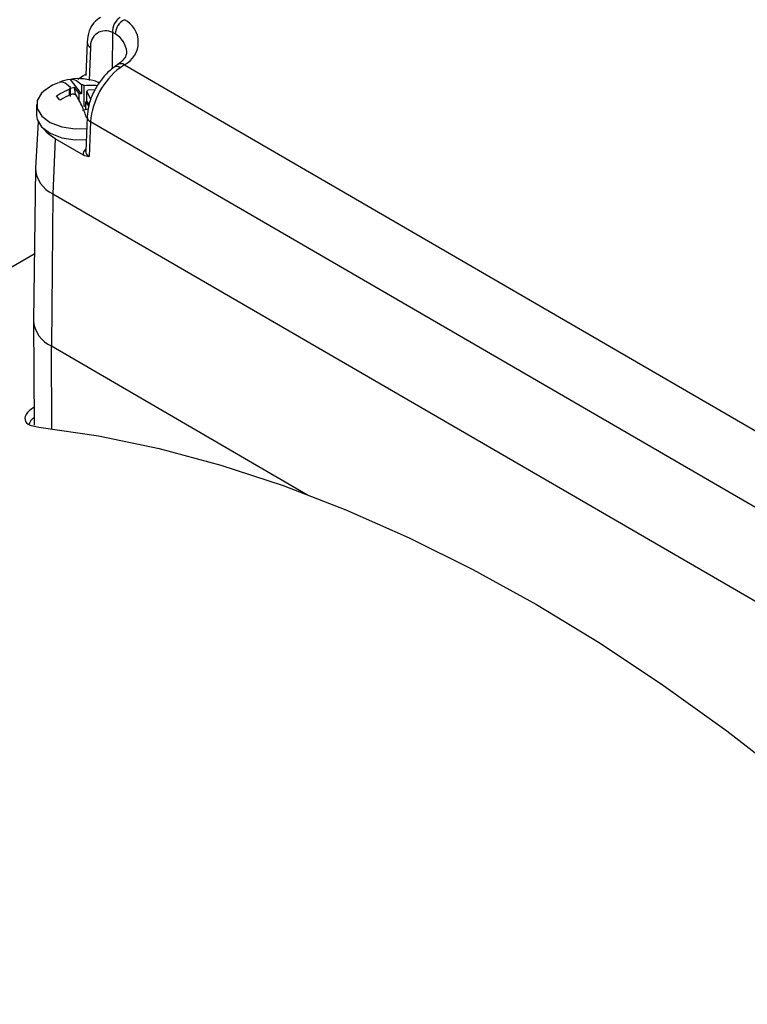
# Model space of a CAD drawing. Extents: x 5 to 297, y -3 to 205.
# Tile 24 of 36: x 208 to 214, y 100 to 108. Entities that reach past the tile are written whole.
import ezdxf

# ---------------------------------------------------------------- set-up
doc = ezdxf.new("R2010")
doc.units = 0
doc.layers.get('0').update_dxf_attribs({"linetype": 'CONTINUOUS'})

msp = doc.modelspace()

# ---------------------------------------------------------------- linework, layer by layer
at = {"color": 1, "linetype": 'CONTINUOUS'}
for p, q in [((208.5078, 107.7701), (208.5086, 108.0683)), ((207.9982, 105.4552), (210.1329, 104.2155)), ((208.0017, 104.7653), (207.9982, 105.4552))]:
    msp.add_line(p, q, dxfattribs=at)
at = {"color": 7, "linetype": 'CONTINUOUS'}
for p, q in [((208.5302, 108.0569), (208.5086, 108.0683)), ((208.2949, 107.9883), (208.2835, 107.7117)), ((208.3241, 107.9433), (208.3128, 107.6698)), ((208.6065, 107.8003), (208.5702, 107.7751)), ((208.6065, 107.8003), (216.1747, 103.405)), ((208.2661, 107.7092), (208.2839, 107.7228)), ((208.5203, 107.7805), (208.5194, 107.7798)), ((208.2478, 107.5574), (208.1562, 107.6783)), ((208.2174, 107.6811), (208.2661, 107.7092)), ((208.248, 107.6345), (208.2478, 107.5574)), ((208.1496, 107.5454), (208.1497, 107.5962)), ((208.1562, 107.5343), (208.1564, 107.6113)), ((208.1913, 107.6109), (208.1564, 107.6021)), ((208.2303, 107.5594), (208.1913, 107.6109)), ((208.1998, 107.5517), (208.1913, 107.6109)), ((208.2302, 107.4978), (208.2303, 107.5594)), ((208.2713, 107.4522), (208.2718, 107.6271)), ((208.2933, 107.4974), (208.2935, 107.5744)), ((208.2935, 107.5744), (208.3271, 107.5103)), ((208.363, 107.592), (208.3002, 107.5895)), ((207.8746, 107.4678), (207.8744, 107.3782)), ((208.0691, 107.5037), (208.0406, 107.5412)), ((208.2838, 107.4273), (208.284, 107.4886)), ((208.3085, 107.4563), (208.284, 107.4886)), ((208.313, 107.4714), (208.2933, 107.4974)), ((208.2582, 107.4208), (208.3049, 107.4326)), ((208.2839, 107.4554), (208.2713, 107.4522)), ((207.8866, 107.3248), (207.8649, 106.9389)), ((208.2949, 107.3658), (208.2835, 107.0769)), ((208.3242, 107.3246), (208.3127, 107.0344)), ((215.8902, 102.9306), (208.3242, 107.3246)), ((208.0292, 107.1827), (208.0111, 106.7245)), ((208.2661, 107.0451), (208.0292, 107.1827)), ((207.8647, 106.9317), (207.8479, 105.668)), ((208.0111, 106.7245), (207.9982, 105.4552)), ((208.0111, 106.7245), (216.1428, 102.002)), ((207.8552, 106.221), (205.8316, 105.0527)), ((207.8478, 105.6643), (207.8549, 104.7953))]:
    msp.add_line(p, q, dxfattribs=at)
at = {"color": 7, "linetype": 'CONTINUOUS', "flags": 128}
for points in [[(207.9476, 107.5913), (207.9167, 107.5638), (207.8794, 107.5008), (207.8794, 107.4341), (207.9169, 107.3709), (207.9877, 107.3182), (208.0842, 107.2815), (208.1959, 107.265), (208.291, 107.2678)], [(207.8744, 107.3782), (207.8792, 107.3444), (207.9167, 107.2812), (207.9875, 107.2285), (208.084, 107.1919), (208.1957, 107.1753), (208.2875, 107.1778)], [(208.0292, 107.1827), (207.97, 107.2246), (207.9272, 107.2707)], [(207.8933, 104.7786), (208.3907, 104.7053), (208.8964, 104.5993), (209.4092, 104.4611), (209.928, 104.2909), (210.4516, 104.0891), (210.9787, 103.8562), (211.5082, 103.5927), (212.0389, 103.2993), (212.5694, 102.9765), (213.0987, 102.6251), (213.6255, 102.2459), (214.1485, 101.8399), (214.6666, 101.4079), (215.1786, 100.9509), (215.6834, 100.47), (216.1797, 99.9663)]]:
    msp.add_lwpolyline(points, dxfattribs=at)
at = {"color": 7, "linetype": 'CONTINUOUS'}
for centre, radius, start, end in [((208.6469, 108.0798), 0.1388, 123.56979, 184.72594), ((208.6743, 108.0484), 0.1444, 118.01394, 176.62918), ((208.5118, 107.9881), 0.2103, 296.75082, 63.24873), ((208.4488, 107.958), 0.1255, 61.52736, 186.71172), ((208.953, 107.2738), 0.6308, 127.36053, 175.37817), ((208.212, 107.2647), 0.4173, 97.68291, 110.67732), ((208.2298, 107.5338), 0.1022, 65.7701, 79.75238), ((208.1798, 107.5918), 0.0305, 140.16033, 171.6439), ((208.2201, 107.6519), 0.1022, 245.7701, 259.75238), ((208.2249, 107.4342), 0.1254, 79.45774, 87.5014), ((208.2701, 107.594), 0.0305, 320.16033, 351.6439), ((208.2557, 107.528), 0.0484, 305.65963, 320.85237), ((208.1091, 106.9483), 0.2444, 182.22332, 246.35573), ((208.1007, 105.6872), 0.2536, 184.33097, 246.16868)]:
    msp.add_arc(centre, radius, start, end, dxfattribs=at)
at = {"color": 1, "linetype": 'CONTINUOUS'}
for centre, radius, start, end in [((208.4363, 107.8917), 0.19, 4.51881, 60.41252), ((208.3476, 107.9906), 0.0527, 182.48915, 243.55155), ((208.5773, 107.7549), 0.0539, 57.24866, 120.57944), ((208.5413, 107.7412), 0.0446, 49.66324, 118.12889), ((208.3418, 107.3681), 0.0469, 182.84583, 247.99793)]:
    msp.add_arc(centre, radius, start, end, dxfattribs=at)
at = {"color": 7, "linetype": 'CONTINUOUS'}
for centre, major_axis, ratio, start_param, end_param in [((208.3835, 107.7106), (0.1001, 0.0004), 0.573982, 2.880284, 3.115687), ((208.3835, 107.076), (0.1001, 0.0006), 0.584018, 3.114848, 3.922692)]:
    msp.add_ellipse(centre, major_axis=major_axis, ratio=ratio, start_param=start_param, end_param=end_param, dxfattribs=at)
at = {"color": 1, "linetype": 'CONTINUOUS'}
msp.add_ellipse((208.3835, 107.0597), major_axis=(0.1201, -0.0002), ratio=0.579017, start_param=2.54316, end_param=3.355137, dxfattribs=at)
at = {"color": 7, "linetype": 'CONTINUOUS'}
for points, knots in [([(208.4074, 108.1955), (208.3875, 108.1816), (208.3463, 108.1529), (208.3063, 108.0796), (208.2989, 108.0205), (208.2949, 107.9883)], [0, 0, 0, 0, 0.298832, 0.617925, 1, 1, 1, 1]), ([(208.6242, 107.9061), (208.6238, 107.8968), (208.623, 107.8779), (208.5998, 107.8401), (208.566, 107.8138), (208.5502, 107.8015)], [0, 0, 0, 0, 0.339582, 0.692248, 1, 1, 1, 1]), ([(208.5596, 107.8078), (208.551, 107.8022), (208.5383, 107.7939), (208.5242, 107.7829), (208.5197, 107.7794)], [0, 0, 0, 0, 0.685182, 1, 1, 1, 1]), ([(208.5203, 107.7805), (208.5054, 107.7687), (208.4633, 107.7354), (208.4014, 107.6635), (208.3437, 107.5657), (208.3052, 107.4631), (208.2982, 107.3973), (208.2949, 107.3658)], [0, 0, 0, 0, 0.122223, 0.345968, 0.569073, 0.793891, 1, 1, 1, 1]), ([(208.0624, 107.6508), (208.0436, 107.6447), (208.0029, 107.6315), (207.9694, 107.6048), (207.9513, 107.5905)], [0, 0, 0, 0, 0.461785, 1, 1, 1, 1]), ([(208.1564, 107.6113), (208.1369, 107.629), (208.1037, 107.6592), (208.0761, 107.6563), (208.0647, 107.6551)], [0, 0, 0, 0, 0.588237, 1, 1, 1, 1]), ([(208.1562, 107.6783), (208.1681, 107.6794), (208.1959, 107.6821), (208.2291, 107.6517), (208.248, 107.6345)], [0, 0, 0, 0, 0.42993, 1, 1, 1, 1]), ([(208.3967, 107.6491), (208.3937, 107.6506), (208.3619, 107.6671), (208.2901, 107.6805), (208.215, 107.6877), (208.1735, 107.6802), (208.1675, 107.6791)], [0, 0, 0, 0, 0.042896, 0.459929, 0.921673, 1, 1, 1, 1]), ([(208.2718, 107.6271), (208.2982, 107.6293), (208.3355, 107.6324), (208.3705, 107.6284), (208.3807, 107.6272)], [0, 0, 0, 0, 0.707746, 1, 1, 1, 1]), ([(208.0406, 107.5412), (208.0508, 107.5476), (208.0859, 107.5694), (208.1233, 107.5851), (208.1497, 107.5962)], [0, 0, 0, 0, 0.292254, 1, 1, 1, 1]), ([(208.1781, 107.5587), (208.1517, 107.5475), (208.1143, 107.5318), (208.0793, 107.5101), (208.0691, 107.5037)], [0, 0, 0, 0, 0.707746, 1, 1, 1, 1]), ([(208.2933, 107.3535), (208.2815, 107.3859), (208.2539, 107.4615), (208.2208, 107.5187), (208.2019, 107.5513)], [0, 0, 0, 0, 0.42993, 1, 1, 1, 1]), ([(208.3127, 107.0344), (208.3126, 107.0344), (208.3042, 107.0348), (208.2892, 107.0351), (208.2732, 107.0421), (208.2661, 107.0451)], [0, 0, 0, 0, 0.009284, 0.560464, 1, 1, 1, 1]), ([(207.8537, 104.9447), (207.8402, 104.9355), (207.792, 104.9026), (207.7699, 104.8513), (207.7901, 104.7995), (207.8589, 104.7856), (207.8933, 104.7786)], [0, 0, 0, 0, 0.112449, 0.403911, 0.70215, 1, 1, 1, 1]), ([(207.8544, 104.8561), (207.8488, 104.8522), (207.8202, 104.8324), (207.8161, 104.8156), (207.8128, 104.8021)], [0, 0, 0, 0, 0.196551, 1, 1, 1, 1])]:
    msp.add_open_spline(points, degree=3, knots=knots, dxfattribs=at)

doc.saveas('drawing.dxf')
